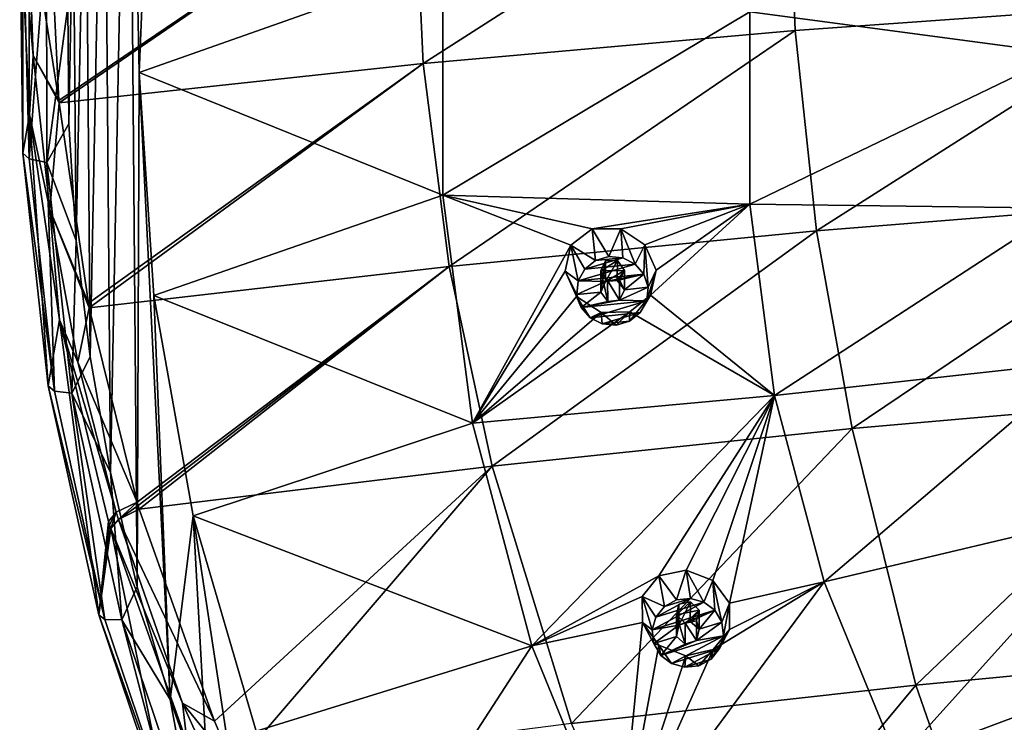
# Model space of a CAD drawing. Header units: millimetres. Extents: x -198 to 325, y 0 to 239.
# Tile 177 of 256: x -198 to -178, y 175 to 190. Entities that reach past the tile are written whole.
import ezdxf

# ---------------------------------------------------------------- set-up
doc = ezdxf.new("R2010")
doc.units = ezdxf.units.MM
doc.header["$LTSCALE"] = 65.185185
for name, color, linetype in [('2094', 7, 'CONTINUOUS'), ('2110', 7, 'CONTINUOUS'), ('2111', 7, 'CONTINUOUS'), ('2112', 7, 'CONTINUOUS'), ('2131', 7, 'CONTINUOUS'), ('2132', 7, 'CONTINUOUS'), ('2133', 7, 'CONTINUOUS'), ('2144', 7, 'CONTINUOUS'), ('2173', 7, 'CONTINUOUS'), ('2174', 7, 'CONTINUOUS'), ('2288', 7, 'CONTINUOUS'), ('2289', 7, 'CONTINUOUS'), ('2290', 7, 'CONTINUOUS'), ('2291', 7, 'CONTINUOUS'), ('2292', 7, 'CONTINUOUS'), ('2293', 7, 'CONTINUOUS'), ('2294', 7, 'CONTINUOUS'), ('2295', 7, 'CONTINUOUS'), ('2296', 7, 'CONTINUOUS'), ('2297', 7, 'CONTINUOUS')]:
    doc.layers.add(name, color=color, linetype=linetype)

msp = doc.modelspace()

# ---------------------------------------------------------------- linework, layer by layer
at = {"layer": '2094', "linetype": 'CONTINUOUS'}
for points in [[(-198.433, 186.862, 18.403), (-198.434, 191.766, 19.717), (-198.5, 192.008, 9.077), (-198.433, 186.862, 18.403)], [(-198.292, 187.671, 7.921), (-198.433, 186.862, 18.403), (-198.5, 192.008, 9.077), (-198.292, 187.671, 7.921)], [(-197.9, 181.984, 17.096), (-198.433, 186.862, 18.403), (-198.292, 187.671, 7.921), (-197.9, 181.984, 17.096)], [(-197.669, 183.372, 6.772), (-197.9, 181.984, 17.096), (-198.292, 187.671, 7.921), (-197.669, 183.372, 6.772)], [(-196.842, 177.187, 15.81), (-197.9, 181.984, 17.096), (-197.669, 183.372, 6.772), (-196.842, 177.187, 15.81)], [(-196.638, 179.148, 5.64), (-196.842, 177.187, 15.81), (-197.669, 183.372, 6.772), (-196.638, 179.148, 5.64)], [(-196.616, 179.074, 5.62), (-196.842, 177.187, 15.81), (-196.638, 179.148, 5.64), (-196.616, 179.074, 5.62)], [(-196.593, 179, 5.601), (-196.842, 177.187, 15.81), (-196.616, 179.074, 5.62), (-196.593, 179, 5.601)], [(-195.271, 172.523, 14.561), (-196.842, 177.187, 15.81), (-196.593, 179, 5.601), (-195.271, 172.523, 14.561)], [(-194.988, 174.503, 4.393), (-195.271, 172.523, 14.561), (-196.593, 179, 5.601), (-194.988, 174.503, 4.393)]]:
    msp.add_3dface(points, dxfattribs=at)
at = {"layer": '2110', "linetype": 'CONTINUOUS'}
for points in [[(-196.737, 197.261, 22.224), (-196.596, 180.169, 17.645), (-196.218, 199.659, 22.867), (-196.737, 197.261, 22.224)], [(-196.596, 180.169, 17.645), (-196.037, 177.775, 17.003), (-196.218, 199.659, 22.867), (-196.596, 180.169, 17.645)], [(-195.996, 188.555, 19.892), (-195.798, 193.235, 21.146), (-196.218, 199.659, 22.867), (-195.996, 188.555, 19.892)], [(-196.037, 177.775, 17.003), (-195.996, 188.555, 19.892), (-196.218, 199.659, 22.867), (-196.037, 177.775, 17.003)], [(-197.124, 194.83, 21.573), (-197.024, 182.594, 18.295), (-196.737, 197.261, 22.224), (-197.124, 194.83, 21.573)], [(-197.024, 182.594, 18.295), (-196.596, 180.169, 17.645), (-196.737, 197.261, 22.224), (-197.024, 182.594, 18.295)], [(-197.376, 192.387, 20.918), (-197.315, 185.029, 18.947), (-197.124, 194.83, 21.573), (-197.376, 192.387, 20.918)], [(-197.315, 185.029, 18.947), (-197.024, 182.594, 18.295), (-197.124, 194.83, 21.573), (-197.315, 185.029, 18.947)], [(-197.491, 189.938, 20.262), (-197.471, 187.479, 19.603), (-197.376, 192.387, 20.918), (-197.491, 189.938, 20.262)], [(-197.471, 187.479, 19.603), (-197.315, 185.029, 18.947), (-197.376, 192.387, 20.918), (-197.471, 187.479, 19.603)], [(-195.346, 175.416, 16.371), (-195.996, 188.555, 19.892), (-196.037, 177.775, 17.003), (-195.346, 175.416, 16.371)], [(-195.685, 183.883, 18.64), (-195.996, 188.555, 19.892), (-195.346, 175.416, 16.371), (-195.685, 183.883, 18.64)], [(-194.865, 179.265, 17.402), (-195.685, 183.883, 18.64), (-195.346, 175.416, 16.371), (-194.865, 179.265, 17.402)], [(-194.523, 173.088, 15.748), (-194.865, 179.265, 17.402), (-195.346, 175.416, 16.371), (-194.523, 173.088, 15.748)], [(-193.545, 174.753, 16.194), (-194.865, 179.265, 17.402), (-193.575, 170.811, 15.137), (-193.545, 174.753, 16.194)], [(-193.575, 170.811, 15.137), (-194.865, 179.265, 17.402), (-194.523, 173.088, 15.748), (-193.575, 170.811, 15.137)]]:
    msp.add_3dface(points, dxfattribs=at)
at = {"layer": '2111', "linetype": 'CONTINUOUS'}
for points in [[(-190.24, 193.009, 5.34), (-182.402, 193.639, 2.991), (-190.044, 188.738, 4.269), (-190.24, 193.009, 5.34)], [(-190.044, 188.738, 4.269), (-182.402, 193.639, 2.991), (-182.244, 189.432, 1.985), (-190.044, 188.738, 4.269)], [(-182.244, 189.432, 1.985), (-182.402, 193.639, 2.991), (-174.305, 189.997, 0.19), (-182.244, 189.432, 1.985)], [(-197.891, 192.246, 8.188), (-190.24, 193.009, 5.34), (-197.679, 187.965, 7.043), (-197.891, 192.246, 8.188)], [(-197.679, 187.965, 7.043), (-190.24, 193.009, 5.34), (-197.674, 187.917, 7.03), (-197.679, 187.965, 7.043)], [(-197.674, 187.917, 7.03), (-190.24, 193.009, 5.34), (-190.044, 188.738, 4.269), (-197.674, 187.917, 7.03)], [(-181.799, 185.237, 1.025), (-182.244, 189.432, 1.985), (-174.305, 189.997, 0.19), (-181.799, 185.237, 1.025)], [(-173.965, 185.863, -0.708), (-181.799, 185.237, 1.025), (-174.305, 189.997, 0.19), (-173.965, 185.863, -0.708)], [(-189.501, 184.489, 3.225), (-190.044, 188.738, 4.269), (-182.244, 189.432, 1.985), (-189.501, 184.489, 3.225)], [(-181.799, 185.237, 1.025), (-189.501, 184.489, 3.225), (-182.244, 189.432, 1.985), (-181.799, 185.237, 1.025)], [(-197.674, 187.917, 7.03), (-190.044, 188.738, 4.269), (-197.061, 183.722, 5.908), (-197.674, 187.917, 7.03)], [(-190.044, 188.738, 4.269), (-197.041, 183.62, 5.881), (-197.061, 183.722, 5.908), (-190.044, 188.738, 4.269)], [(-189.501, 184.489, 3.225), (-197.041, 183.62, 5.881), (-190.044, 188.738, 4.269), (-189.501, 184.489, 3.225)], [(-173.965, 185.863, -0.708), (-181.051, 181.094, 0.115), (-181.799, 185.237, 1.025), (-173.965, 185.863, -0.708)], [(-173.385, 181.764, -1.537), (-181.051, 181.094, 0.115), (-173.965, 185.863, -0.708), (-173.385, 181.764, -1.537)], [(-181.799, 185.237, 1.025), (-188.599, 180.307, 2.214), (-189.501, 184.489, 3.225), (-181.799, 185.237, 1.025)], [(-181.051, 181.094, 0.115), (-188.599, 180.307, 2.214), (-181.799, 185.237, 1.025), (-181.051, 181.094, 0.115)], [(-189.501, 184.489, 3.225), (-196.041, 179.552, 4.791), (-197.041, 183.62, 5.881), (-189.501, 184.489, 3.225)], [(-196.019, 179.479, 4.771), (-196.041, 179.552, 4.791), (-189.501, 184.489, 3.225), (-196.019, 179.479, 4.771)], [(-195.997, 179.406, 4.752), (-196.019, 179.479, 4.771), (-189.501, 184.489, 3.225), (-195.997, 179.406, 4.752)], [(-188.599, 180.307, 2.214), (-195.997, 179.406, 4.752), (-189.501, 184.489, 3.225), (-188.599, 180.307, 2.214)]]:
    msp.add_3dface(points, dxfattribs=at)
at = {"layer": '2112', "linetype": 'CONTINUOUS'}
for points in [[(-181.051, 181.094, 0.115), (-173.385, 181.764, -1.537), (-179.719, 175.714, -1.008), (-181.051, 181.094, 0.115)], [(-179.719, 175.714, -1.008), (-173.385, 181.764, -1.537), (-172.392, 176.411, -2.546), (-179.719, 175.714, -1.008)], [(-188.599, 180.307, 2.214), (-181.051, 181.094, 0.115), (-186.932, 174.911, 0.944), (-188.599, 180.307, 2.214)], [(-186.932, 174.911, 0.944), (-181.051, 181.094, 0.115), (-179.719, 175.714, -1.008), (-186.932, 174.911, 0.944)], [(-195.997, 179.406, 4.752), (-188.599, 180.307, 2.214), (-194.415, 174.965, 3.561), (-195.997, 179.406, 4.752)], [(-194.415, 174.965, 3.561), (-188.599, 180.307, 2.214), (-194.002, 174.002, 3.302), (-194.415, 174.965, 3.561)], [(-194.002, 174.002, 3.302), (-188.599, 180.307, 2.214), (-186.932, 174.911, 0.944), (-194.002, 174.002, 3.302)], [(-179.719, 175.714, -1.008), (-172.392, 176.411, -2.546), (-177.908, 170.511, -2.082), (-179.719, 175.714, -1.008)], [(-177.908, 170.511, -2.082), (-172.392, 176.411, -2.546), (-171.025, 171.188, -3.509), (-177.908, 170.511, -2.082)], [(-186.932, 174.911, 0.944), (-179.719, 175.714, -1.008), (-184.685, 169.736, -0.269), (-186.932, 174.911, 0.944)], [(-184.685, 169.736, -0.269), (-179.719, 175.714, -1.008), (-177.908, 170.511, -2.082), (-184.685, 169.736, -0.269)]]:
    msp.add_3dface(points, dxfattribs=at)
at = {"layer": '2131', "linetype": 'CONTINUOUS'}
for points in [[(-198.5, 192.008, 9.077), (-198.337, 192.15, 8.549), (-198.217, 188.907, 7.68), (-198.5, 192.008, 9.077)], [(-197.891, 192.246, 8.188), (-197.679, 187.965, 7.043), (-198.337, 192.15, 8.549), (-197.891, 192.246, 8.188)], [(-198.337, 192.15, 8.549), (-197.679, 187.965, 7.043), (-198.217, 188.907, 7.68), (-198.337, 192.15, 8.549)], [(-198.292, 187.671, 7.921), (-198.5, 192.008, 9.077), (-198.217, 188.907, 7.68), (-198.292, 187.671, 7.921)], [(-197.866, 185.681, 6.815), (-198.292, 187.671, 7.921), (-198.217, 188.907, 7.68), (-197.866, 185.681, 6.815)], [(-197.679, 187.965, 7.043), (-197.674, 187.917, 7.03), (-198.217, 188.907, 7.68), (-197.679, 187.965, 7.043)], [(-197.674, 187.917, 7.03), (-197.866, 185.681, 6.815), (-198.217, 188.907, 7.68), (-197.674, 187.917, 7.03)], [(-197.674, 187.917, 7.03), (-197.061, 183.722, 5.908), (-197.866, 185.681, 6.815), (-197.674, 187.917, 7.03)], [(-197.669, 183.372, 6.772), (-198.292, 187.671, 7.921), (-197.866, 185.681, 6.815), (-197.669, 183.372, 6.772)], [(-197.061, 183.722, 5.908), (-197.041, 183.62, 5.881), (-197.866, 185.681, 6.815), (-197.061, 183.722, 5.908)], [(-197.041, 183.62, 5.881), (-197.284, 182.486, 5.958), (-197.866, 185.681, 6.815), (-197.041, 183.62, 5.881)], [(-197.284, 182.486, 5.958), (-197.669, 183.372, 6.772), (-197.866, 185.681, 6.815), (-197.284, 182.486, 5.958)], [(-197.041, 183.62, 5.881), (-196.041, 179.552, 4.791), (-197.284, 182.486, 5.958), (-197.041, 183.62, 5.881)], [(-196.638, 179.148, 5.64), (-197.669, 183.372, 6.772), (-196.475, 179.337, 5.114), (-196.638, 179.148, 5.64)], [(-196.475, 179.337, 5.114), (-197.669, 183.372, 6.772), (-197.284, 182.486, 5.958), (-196.475, 179.337, 5.114)], [(-196.041, 179.552, 4.791), (-196.475, 179.337, 5.114), (-197.284, 182.486, 5.958), (-196.041, 179.552, 4.791)]]:
    msp.add_3dface(points, dxfattribs=at)
at = {"layer": '2132', "linetype": 'CONTINUOUS'}
for points in [[(-196.475, 179.337, 5.114), (-196.041, 179.552, 4.791), (-196.431, 179.19, 5.075), (-196.475, 179.337, 5.114)], [(-196.041, 179.552, 4.791), (-196.019, 179.479, 4.771), (-196.431, 179.19, 5.075), (-196.041, 179.552, 4.791)], [(-196.019, 179.479, 4.771), (-195.997, 179.406, 4.752), (-196.431, 179.19, 5.075), (-196.019, 179.479, 4.771)], [(-196.616, 179.074, 5.62), (-196.638, 179.148, 5.64), (-196.475, 179.337, 5.114), (-196.616, 179.074, 5.62)], [(-196.593, 179, 5.601), (-196.616, 179.074, 5.62), (-196.475, 179.337, 5.114), (-196.593, 179, 5.601)], [(-196.593, 179, 5.601), (-196.475, 179.337, 5.114), (-196.431, 179.19, 5.075), (-196.593, 179, 5.601)]]:
    msp.add_3dface(points, dxfattribs=at)
at = {"layer": '2133', "linetype": 'CONTINUOUS'}
for points in [[(-195.997, 179.406, 4.752), (-194.415, 174.965, 3.561), (-196.431, 179.19, 5.075), (-195.997, 179.406, 4.752)], [(-196.593, 179, 5.601), (-196.431, 179.19, 5.075), (-195.089, 175.337, 4.043), (-196.593, 179, 5.601)], [(-196.431, 179.19, 5.075), (-194.415, 174.965, 3.561), (-195.089, 175.337, 4.043), (-196.431, 179.19, 5.075)], [(-194.988, 174.503, 4.393), (-196.593, 179, 5.601), (-195.089, 175.337, 4.043), (-194.988, 174.503, 4.393)], [(-194.415, 174.965, 3.561), (-194.002, 174.002, 3.302), (-195.089, 175.337, 4.043), (-194.415, 174.965, 3.561)], [(-194.002, 174.002, 3.302), (-193.408, 171.611, 3.045), (-195.089, 175.337, 4.043), (-194.002, 174.002, 3.302)], [(-193.408, 171.611, 3.045), (-194.988, 174.503, 4.393), (-195.089, 175.337, 4.043), (-193.408, 171.611, 3.045)]]:
    msp.add_3dface(points, dxfattribs=at)
at = {"layer": '2144', "linetype": 'CONTINUOUS'}
for points in [[(-198.434, 191.766, 19.717), (-198.433, 186.862, 18.403), (-198.299, 186.74, 18.887), (-198.434, 191.766, 19.717)], [(-198.434, 191.766, 19.717), (-198.299, 186.74, 18.887), (-198.301, 191.631, 20.198), (-198.434, 191.766, 19.717)], [(-198.299, 186.74, 18.887), (-197.935, 191.518, 20.547), (-198.301, 191.631, 20.198), (-198.299, 186.74, 18.887)], [(-197.933, 186.663, 19.246), (-197.935, 191.518, 20.547), (-198.299, 186.74, 18.887), (-197.933, 186.663, 19.246)], [(-197.933, 186.663, 19.246), (-197.491, 189.938, 20.262), (-197.935, 191.518, 20.547), (-197.933, 186.663, 19.246)], [(-197.471, 187.479, 19.603), (-197.491, 189.938, 20.262), (-197.933, 186.663, 19.246), (-197.471, 187.479, 19.603)], [(-197.315, 185.029, 18.947), (-197.471, 187.479, 19.603), (-197.933, 186.663, 19.246), (-197.315, 185.029, 18.947)], [(-198.433, 186.862, 18.403), (-197.9, 181.984, 17.096), (-197.768, 181.876, 17.584), (-198.433, 186.862, 18.403)], [(-198.433, 186.862, 18.403), (-197.768, 181.876, 17.584), (-198.299, 186.74, 18.887), (-198.433, 186.862, 18.403)], [(-197.768, 181.876, 17.584), (-197.933, 186.663, 19.246), (-198.299, 186.74, 18.887), (-197.768, 181.876, 17.584)], [(-197.406, 181.836, 17.953), (-197.315, 185.029, 18.947), (-197.933, 186.663, 19.246), (-197.406, 181.836, 17.953)], [(-197.406, 181.836, 17.953), (-197.933, 186.663, 19.246), (-197.768, 181.876, 17.584), (-197.406, 181.836, 17.953)], [(-197.024, 182.594, 18.295), (-197.315, 185.029, 18.947), (-197.406, 181.836, 17.953), (-197.024, 182.594, 18.295)], [(-196.596, 180.169, 17.645), (-197.024, 182.594, 18.295), (-197.406, 181.836, 17.953), (-196.596, 180.169, 17.645)], [(-197.9, 181.984, 17.096), (-196.842, 177.187, 15.81), (-196.713, 177.092, 16.302), (-197.9, 181.984, 17.096)], [(-197.9, 181.984, 17.096), (-196.713, 177.092, 16.302), (-197.768, 181.876, 17.584), (-197.9, 181.984, 17.096)], [(-196.713, 177.092, 16.302), (-197.406, 181.836, 17.953), (-197.768, 181.876, 17.584), (-196.713, 177.092, 16.302)], [(-196.359, 177.088, 16.681), (-196.596, 180.169, 17.645), (-197.406, 181.836, 17.953), (-196.359, 177.088, 16.681)], [(-196.359, 177.088, 16.681), (-197.406, 181.836, 17.953), (-196.713, 177.092, 16.302), (-196.359, 177.088, 16.681)], [(-196.037, 177.775, 17.003), (-196.596, 180.169, 17.645), (-196.359, 177.088, 16.681), (-196.037, 177.775, 17.003)], [(-195.346, 175.416, 16.371), (-196.037, 177.775, 17.003), (-196.359, 177.088, 16.681), (-195.346, 175.416, 16.371)], [(-196.842, 177.187, 15.81), (-195.271, 172.523, 14.561), (-195.146, 172.44, 15.056), (-196.842, 177.187, 15.81)], [(-196.842, 177.187, 15.81), (-195.146, 172.44, 15.056), (-196.713, 177.092, 16.302), (-196.842, 177.187, 15.81)], [(-195.146, 172.44, 15.056), (-196.359, 177.088, 16.681), (-196.713, 177.092, 16.302), (-195.146, 172.44, 15.056)], [(-194.804, 172.472, 15.444), (-195.346, 175.416, 16.371), (-196.359, 177.088, 16.681), (-194.804, 172.472, 15.444)], [(-194.804, 172.472, 15.444), (-196.359, 177.088, 16.681), (-195.146, 172.44, 15.056), (-194.804, 172.472, 15.444)], [(-194.523, 173.088, 15.748), (-195.346, 175.416, 16.371), (-194.804, 172.472, 15.444), (-194.523, 173.088, 15.748)]]:
    msp.add_3dface(points, dxfattribs=at)
at = {"layer": '2173', "color": 7, "linetype": 'CONTINUOUS', "true_color": 0xe0e6ed}
for points in [[(-195.798, 193.235, 21.146), (-195.996, 188.555, 19.892), (-189.632, 190.798, 23.225), (-195.798, 193.235, 21.146)], [(-176.638, 188.948, 26.972), (-176.218, 192.16, 27.833), (-183.198, 189.825, 25.294), (-176.638, 188.948, 26.972)], [(-195.996, 188.555, 19.892), (-189.632, 185.981, 21.935), (-189.632, 190.798, 23.225), (-195.996, 188.555, 19.892)], [(-189.632, 190.798, 23.225), (-189.632, 185.981, 21.935), (-183.198, 189.825, 25.294), (-189.632, 190.798, 23.225)], [(-183.198, 189.825, 25.294), (-189.632, 185.981, 21.935), (-183.198, 185.79, 24.212), (-183.198, 189.825, 25.294)], [(-176.638, 188.948, 26.972), (-183.198, 189.825, 25.294), (-183.198, 185.79, 24.212), (-176.638, 188.948, 26.972)], [(-176.638, 185.71, 26.104), (-176.638, 188.948, 26.972), (-183.198, 185.79, 24.212), (-176.638, 185.71, 26.104)], [(-195.996, 188.555, 19.892), (-195.685, 183.883, 18.64), (-189.632, 185.981, 21.935), (-195.996, 188.555, 19.892)], [(-195.685, 183.883, 18.64), (-189.007, 181.202, 20.654), (-189.632, 185.981, 21.935), (-195.685, 183.883, 18.64)], [(-186.947, 184.933, 22.654), (-186.502, 185.276, 22.92), (-189.632, 185.981, 21.935), (-186.947, 184.933, 22.654)], [(-189.632, 185.981, 21.935), (-186.502, 185.276, 22.92), (-183.198, 185.79, 24.212), (-189.632, 185.981, 21.935)], [(-189.007, 181.202, 20.654), (-186.947, 184.933, 22.654), (-189.632, 185.981, 21.935), (-189.007, 181.202, 20.654)], [(-186.502, 185.276, 22.92), (-185.898, 185.276, 23.139), (-183.198, 185.79, 24.212), (-186.502, 185.276, 22.92)], [(-185.898, 185.276, 23.139), (-185.393, 184.941, 23.217), (-183.198, 185.79, 24.212), (-185.898, 185.276, 23.139)], [(-185.393, 184.941, 23.217), (-185.162, 184.414, 23.138), (-183.198, 185.79, 24.212), (-185.393, 184.941, 23.217)], [(-185.162, 184.414, 23.138), (-185.277, 183.884, 22.934), (-183.198, 185.79, 24.212), (-185.162, 184.414, 23.138)], [(-183.198, 185.79, 24.212), (-185.277, 183.884, 22.934), (-182.675, 181.787, 23.14), (-183.198, 185.79, 24.212)], [(-176.638, 185.71, 26.104), (-183.198, 185.79, 24.212), (-182.675, 181.787, 23.14), (-176.638, 185.71, 26.104)], [(-176.218, 182.498, 25.244), (-176.638, 185.71, 26.104), (-182.675, 181.787, 23.14), (-176.218, 182.498, 25.244)], [(-187.068, 184.393, 22.444), (-186.947, 184.933, 22.654), (-189.007, 181.202, 20.654), (-187.068, 184.393, 22.444)], [(-186.829, 183.856, 22.366), (-187.068, 184.393, 22.444), (-189.007, 181.202, 20.654), (-186.829, 183.856, 22.366)], [(-195.685, 183.883, 18.64), (-194.865, 179.265, 17.402), (-189.007, 181.202, 20.654), (-195.685, 183.883, 18.64)], [(-186.309, 183.524, 22.451), (-186.829, 183.856, 22.366), (-189.007, 181.202, 20.654), (-186.309, 183.524, 22.451)], [(-185.277, 183.884, 22.934), (-185.708, 183.538, 22.673), (-182.675, 181.787, 23.14), (-185.277, 183.884, 22.934)], [(-185.708, 183.538, 22.673), (-186.309, 183.524, 22.451), (-189.007, 181.202, 20.654), (-185.708, 183.538, 22.673)], [(-185.708, 183.538, 22.673), (-189.007, 181.202, 20.654), (-182.675, 181.787, 23.14), (-185.708, 183.538, 22.673)], [(-176.218, 182.498, 25.244), (-182.675, 181.787, 23.14), (-181.636, 177.879, 22.093), (-176.218, 182.498, 25.244)], [(-175.385, 179.362, 24.403), (-176.218, 182.498, 25.244), (-181.636, 177.879, 22.093), (-175.385, 179.362, 24.403)], [(-189.007, 181.202, 20.654), (-187.767, 176.537, 19.404), (-182.675, 181.787, 23.14), (-189.007, 181.202, 20.654)], [(-187.767, 176.537, 19.404), (-185.102, 178.004, 20.969), (-182.675, 181.787, 23.14), (-187.767, 176.537, 19.404)], [(-185.102, 178.004, 20.969), (-184.528, 178.128, 21.22), (-182.675, 181.787, 23.14), (-185.102, 178.004, 20.969)], [(-184.528, 178.128, 21.22), (-183.97, 177.907, 21.33), (-182.675, 181.787, 23.14), (-184.528, 178.128, 21.22)], [(-183.97, 177.907, 21.33), (-183.625, 177.431, 21.267), (-182.675, 181.787, 23.14), (-183.97, 177.907, 21.33)], [(-182.675, 181.787, 23.14), (-183.625, 177.431, 21.267), (-181.636, 177.879, 22.093), (-182.675, 181.787, 23.14)], [(-194.865, 179.265, 17.402), (-187.767, 176.537, 19.404), (-189.007, 181.202, 20.654), (-194.865, 179.265, 17.402)], [(-175.385, 179.362, 24.403), (-181.636, 177.879, 22.093), (-180.098, 174.127, 21.087), (-175.385, 179.362, 24.403)], [(-174.151, 176.352, 23.597), (-175.385, 179.362, 24.403), (-180.098, 174.127, 21.087), (-174.151, 176.352, 23.597)], [(-194.865, 179.265, 17.402), (-193.545, 174.753, 16.194), (-187.767, 176.537, 19.404), (-194.865, 179.265, 17.402)], [(-185.451, 177.576, 20.682), (-185.102, 178.004, 20.969), (-187.767, 176.537, 19.404), (-185.451, 177.576, 20.682)], [(-183.965, 176.461, 20.774), (-185.931, 172.058, 18.204), (-181.636, 177.879, 22.093), (-183.965, 176.461, 20.774)], [(-181.636, 177.879, 22.093), (-185.931, 172.058, 18.204), (-180.098, 174.127, 21.087), (-181.636, 177.879, 22.093)], [(-183.622, 176.884, 21.057), (-183.965, 176.461, 20.774), (-181.636, 177.879, 22.093), (-183.622, 176.884, 21.057)], [(-183.625, 177.431, 21.267), (-183.622, 176.884, 21.057), (-181.636, 177.879, 22.093), (-183.625, 177.431, 21.267)], [(-185.448, 177.031, 20.472), (-185.451, 177.576, 20.682), (-187.767, 176.537, 19.404), (-185.448, 177.031, 20.472)], [(-185.931, 172.058, 18.204), (-185.448, 177.031, 20.472), (-187.767, 176.537, 19.404), (-185.931, 172.058, 18.204)], [(-185.105, 176.556, 20.409), (-185.448, 177.031, 20.472), (-185.931, 172.058, 18.204), (-185.105, 176.556, 20.409)], [(-193.545, 174.753, 16.194), (-191.743, 170.407, 15.029), (-187.767, 176.537, 19.404), (-193.545, 174.753, 16.194)], [(-191.743, 170.407, 15.029), (-185.931, 172.058, 18.204), (-187.767, 176.537, 19.404), (-191.743, 170.407, 15.029)], [(-184.537, 176.332, 20.522), (-185.105, 176.556, 20.409), (-185.931, 172.058, 18.204), (-184.537, 176.332, 20.522)], [(-183.965, 176.461, 20.774), (-184.537, 176.332, 20.522), (-185.931, 172.058, 18.204), (-183.965, 176.461, 20.774)], [(-174.151, 176.352, 23.597), (-180.098, 174.127, 21.087), (-178.086, 170.591, 20.14), (-174.151, 176.352, 23.597)], [(-172.536, 173.515, 22.837), (-174.151, 176.352, 23.597), (-178.086, 170.591, 20.14), (-172.536, 173.515, 22.837)]]:
    msp.add_3dface(points, dxfattribs=at)
at = {"layer": '2174', "color": 7, "linetype": 'CONTINUOUS', "true_color": 0xe0e6ed}
for points in [[(-186.222, 184.608, 22.82), (-186.322, 184.4, 22.72), (-185.969, 184.611, 22.912), (-186.222, 184.608, 22.82)], [(-185.969, 184.611, 22.912), (-186.322, 184.4, 22.72), (-185.825, 184.406, 22.901), (-185.969, 184.611, 22.912)], [(-185.825, 184.406, 22.901), (-186.322, 184.4, 22.72), (-186.177, 184.194, 22.71), (-185.825, 184.406, 22.901)], [(-185.924, 184.198, 22.802), (-185.825, 184.406, 22.901), (-186.177, 184.194, 22.71), (-185.924, 184.198, 22.802)], [(-184.684, 177.41, 20.892), (-184.735, 177.186, 20.787), (-184.441, 177.462, 20.997), (-184.684, 177.41, 20.892)], [(-184.441, 177.462, 20.997), (-184.735, 177.186, 20.787), (-184.259, 177.29, 20.995), (-184.441, 177.462, 20.997)], [(-184.259, 177.29, 20.995), (-184.735, 177.186, 20.787), (-184.553, 177.015, 20.785), (-184.259, 177.29, 20.995)], [(-184.31, 177.067, 20.891), (-184.259, 177.29, 20.995), (-184.553, 177.015, 20.785), (-184.31, 177.067, 20.891)]]:
    msp.add_3dface(points, dxfattribs=at)
at = {"layer": '2288', "linetype": 'CONTINUOUS'}
for points in [[(-184.528, 178.128, 21.22), (-185.102, 178.004, 20.969), (-184.729, 177.501, 22.668), (-184.528, 178.128, 21.22)], [(-184.437, 177.533, 22.677), (-184.528, 178.128, 21.22), (-184.729, 177.501, 22.668), (-184.437, 177.533, 22.677)], [(-183.97, 177.907, 21.33), (-184.528, 178.128, 21.22), (-184.157, 177.456, 22.656), (-183.97, 177.907, 21.33)], [(-184.157, 177.456, 22.656), (-184.528, 178.128, 21.22), (-184.437, 177.533, 22.677), (-184.157, 177.456, 22.656)], [(-185.102, 178.004, 20.969), (-185.451, 177.576, 20.682), (-184.985, 177.361, 22.631), (-185.102, 178.004, 20.969)], [(-184.729, 177.501, 22.668), (-185.102, 178.004, 20.969), (-184.985, 177.361, 22.631), (-184.729, 177.501, 22.668)], [(-183.93, 177.285, 22.61), (-183.97, 177.907, 21.33), (-184.157, 177.456, 22.656), (-183.93, 177.285, 22.61)], [(-183.625, 177.431, 21.267), (-183.97, 177.907, 21.33), (-183.784, 177.035, 22.543), (-183.625, 177.431, 21.267)], [(-183.784, 177.035, 22.543), (-183.97, 177.907, 21.33), (-183.93, 177.285, 22.61), (-183.784, 177.035, 22.543)], [(-185.451, 177.576, 20.682), (-185.448, 177.031, 20.472), (-185.244, 176.872, 22.5), (-185.451, 177.576, 20.682)], [(-184.985, 177.361, 22.631), (-185.451, 177.576, 20.682), (-185.164, 177.14, 22.571), (-184.985, 177.361, 22.631)], [(-185.164, 177.14, 22.571), (-185.451, 177.576, 20.682), (-185.244, 176.872, 22.5), (-185.164, 177.14, 22.571)], [(-185.244, 176.872, 22.5), (-185.448, 177.031, 20.472), (-185.21, 176.588, 22.423), (-185.244, 176.872, 22.5)]]:
    msp.add_3dface(points, dxfattribs=at)
at = {"layer": '2289', "linetype": 'CONTINUOUS'}
for points in [[(-184.157, 177.456, 22.656), (-184.437, 177.533, 22.677), (-185.164, 177.14, 22.571), (-184.157, 177.456, 22.656)], [(-184.437, 177.533, 22.677), (-184.985, 177.361, 22.631), (-185.164, 177.14, 22.571), (-184.437, 177.533, 22.677)], [(-184.437, 177.533, 22.677), (-184.729, 177.501, 22.668), (-184.985, 177.361, 22.631), (-184.437, 177.533, 22.677)], [(-183.93, 177.285, 22.61), (-184.157, 177.456, 22.656), (-185.244, 176.872, 22.5), (-183.93, 177.285, 22.61)], [(-184.157, 177.456, 22.656), (-185.164, 177.14, 22.571), (-185.244, 176.872, 22.5), (-184.157, 177.456, 22.656)], [(-183.93, 177.285, 22.61), (-185.244, 176.872, 22.5), (-184.682, 176.973, 22.527), (-183.93, 177.285, 22.61)], [(-184.446, 177.047, 22.547), (-183.93, 177.285, 22.61), (-184.682, 176.973, 22.527), (-184.446, 177.047, 22.547)], [(-184.259, 176.886, 22.503), (-183.93, 177.285, 22.61), (-184.446, 177.047, 22.547), (-184.259, 176.886, 22.503)], [(-183.784, 177.035, 22.543), (-183.93, 177.285, 22.61), (-184.259, 176.886, 22.503), (-183.784, 177.035, 22.543)], [(-185.244, 176.872, 22.5), (-185.21, 176.588, 22.423), (-184.682, 176.973, 22.527), (-185.244, 176.872, 22.5)], [(-185.21, 176.588, 22.423), (-184.735, 176.737, 22.463), (-184.682, 176.973, 22.527), (-185.21, 176.588, 22.423)], [(-184.312, 176.65, 22.44), (-183.784, 177.035, 22.543), (-184.259, 176.886, 22.503), (-184.312, 176.65, 22.44)], [(-183.784, 177.035, 22.543), (-184.312, 176.65, 22.44), (-183.75, 176.751, 22.467), (-183.784, 177.035, 22.543)], [(-184.735, 176.737, 22.463), (-185.21, 176.588, 22.423), (-185.064, 176.338, 22.357), (-184.735, 176.737, 22.463)], [(-183.75, 176.751, 22.467), (-184.312, 176.65, 22.44), (-185.064, 176.338, 22.357), (-183.75, 176.751, 22.467)], [(-184.837, 176.167, 22.311), (-183.75, 176.751, 22.467), (-185.064, 176.338, 22.357), (-184.837, 176.167, 22.311)], [(-184.548, 176.576, 22.42), (-184.735, 176.737, 22.463), (-185.064, 176.338, 22.357), (-184.548, 176.576, 22.42)], [(-183.83, 176.483, 22.395), (-183.75, 176.751, 22.467), (-184.837, 176.167, 22.311), (-183.83, 176.483, 22.395)], [(-184.312, 176.65, 22.44), (-184.548, 176.576, 22.42), (-185.064, 176.338, 22.357), (-184.312, 176.65, 22.44)], [(-184.558, 176.09, 22.29), (-183.83, 176.483, 22.395), (-184.837, 176.167, 22.311), (-184.558, 176.09, 22.29)], [(-184.009, 176.262, 22.336), (-183.83, 176.483, 22.395), (-184.558, 176.09, 22.29), (-184.009, 176.262, 22.336)], [(-184.265, 176.123, 22.299), (-184.009, 176.262, 22.336), (-184.558, 176.09, 22.29), (-184.265, 176.123, 22.299)]]:
    msp.add_3dface(points, dxfattribs=at)
at = {"layer": '2290', "linetype": 'CONTINUOUS'}
for points in [[(-184.735, 177.186, 20.787), (-184.684, 177.41, 20.892), (-184.735, 176.737, 22.463), (-184.735, 177.186, 20.787)], [(-184.735, 176.737, 22.463), (-184.684, 177.41, 20.892), (-184.682, 176.973, 22.527), (-184.735, 176.737, 22.463)], [(-184.684, 177.41, 20.892), (-184.441, 177.462, 20.997), (-184.682, 176.973, 22.527), (-184.684, 177.41, 20.892)], [(-184.441, 177.462, 20.997), (-184.446, 177.047, 22.547), (-184.682, 176.973, 22.527), (-184.441, 177.462, 20.997)], [(-184.441, 177.462, 20.997), (-184.259, 177.29, 20.995), (-184.446, 177.047, 22.547), (-184.441, 177.462, 20.997)], [(-184.259, 177.29, 20.995), (-184.259, 176.886, 22.503), (-184.446, 177.047, 22.547), (-184.259, 177.29, 20.995)]]:
    msp.add_3dface(points, dxfattribs=at)
at = {"layer": '2291', "linetype": 'CONTINUOUS'}
for points in [[(-183.625, 177.431, 21.267), (-183.784, 177.035, 22.543), (-183.75, 176.751, 22.467), (-183.625, 177.431, 21.267)], [(-183.622, 176.884, 21.057), (-183.625, 177.431, 21.267), (-183.75, 176.751, 22.467), (-183.622, 176.884, 21.057)], [(-185.448, 177.031, 20.472), (-185.105, 176.556, 20.409), (-185.21, 176.588, 22.423), (-185.448, 177.031, 20.472)], [(-183.965, 176.461, 20.774), (-183.622, 176.884, 21.057), (-184.009, 176.262, 22.336), (-183.965, 176.461, 20.774)], [(-183.622, 176.884, 21.057), (-183.83, 176.483, 22.395), (-184.009, 176.262, 22.336), (-183.622, 176.884, 21.057)], [(-183.622, 176.884, 21.057), (-183.75, 176.751, 22.467), (-183.83, 176.483, 22.395), (-183.622, 176.884, 21.057)], [(-185.21, 176.588, 22.423), (-185.105, 176.556, 20.409), (-185.064, 176.338, 22.357), (-185.21, 176.588, 22.423)], [(-185.105, 176.556, 20.409), (-184.537, 176.332, 20.522), (-184.837, 176.167, 22.311), (-185.105, 176.556, 20.409)], [(-185.105, 176.556, 20.409), (-184.837, 176.167, 22.311), (-185.064, 176.338, 22.357), (-185.105, 176.556, 20.409)], [(-184.537, 176.332, 20.522), (-184.558, 176.09, 22.29), (-184.837, 176.167, 22.311), (-184.537, 176.332, 20.522)], [(-184.537, 176.332, 20.522), (-184.265, 176.123, 22.299), (-184.558, 176.09, 22.29), (-184.537, 176.332, 20.522)], [(-184.537, 176.332, 20.522), (-183.965, 176.461, 20.774), (-184.265, 176.123, 22.299), (-184.537, 176.332, 20.522)], [(-183.965, 176.461, 20.774), (-184.009, 176.262, 22.336), (-184.265, 176.123, 22.299), (-183.965, 176.461, 20.774)]]:
    msp.add_3dface(points, dxfattribs=at)
at = {"layer": '2292', "linetype": 'CONTINUOUS'}
for points in [[(-184.259, 177.29, 20.995), (-184.31, 177.067, 20.891), (-184.259, 176.886, 22.503), (-184.259, 177.29, 20.995)], [(-184.553, 177.015, 20.785), (-184.735, 177.186, 20.787), (-184.548, 176.576, 22.42), (-184.553, 177.015, 20.785)], [(-184.735, 177.186, 20.787), (-184.735, 176.737, 22.463), (-184.548, 176.576, 22.42), (-184.735, 177.186, 20.787)], [(-184.31, 177.067, 20.891), (-184.553, 177.015, 20.785), (-184.312, 176.65, 22.44), (-184.31, 177.067, 20.891)], [(-184.553, 177.015, 20.785), (-184.548, 176.576, 22.42), (-184.312, 176.65, 22.44), (-184.553, 177.015, 20.785)], [(-184.31, 177.067, 20.891), (-184.312, 176.65, 22.44), (-184.259, 176.886, 22.503), (-184.31, 177.067, 20.891)]]:
    msp.add_3dface(points, dxfattribs=at)
at = {"layer": '2293', "linetype": 'CONTINUOUS'}
for points in [[(-186.502, 185.276, 22.92), (-186.947, 184.933, 22.654), (-186.433, 184.611, 24.573), (-186.502, 185.276, 22.92)], [(-185.898, 185.276, 23.139), (-186.502, 185.276, 22.92), (-186.152, 184.697, 24.596), (-185.898, 185.276, 23.139)], [(-186.152, 184.697, 24.596), (-186.502, 185.276, 22.92), (-186.433, 184.611, 24.573), (-186.152, 184.697, 24.596)], [(-185.859, 184.67, 24.589), (-185.898, 185.276, 23.139), (-186.152, 184.697, 24.596), (-185.859, 184.67, 24.589)], [(-185.393, 184.941, 23.217), (-185.898, 185.276, 23.139), (-185.602, 184.538, 24.554), (-185.393, 184.941, 23.217)], [(-185.602, 184.538, 24.554), (-185.898, 185.276, 23.139), (-185.859, 184.67, 24.589), (-185.602, 184.538, 24.554)], [(-186.947, 184.933, 22.654), (-187.068, 184.393, 22.444), (-186.791, 184.186, 24.459), (-186.947, 184.933, 22.654)], [(-186.433, 184.611, 24.573), (-186.947, 184.933, 22.654), (-186.655, 184.431, 24.525), (-186.433, 184.611, 24.573)], [(-186.655, 184.431, 24.525), (-186.947, 184.933, 22.654), (-186.791, 184.186, 24.459), (-186.655, 184.431, 24.525)], [(-185.417, 184.325, 24.497), (-185.393, 184.941, 23.217), (-185.602, 184.538, 24.554), (-185.417, 184.325, 24.497)], [(-185.328, 184.052, 24.423), (-185.393, 184.941, 23.217), (-185.417, 184.325, 24.497), (-185.328, 184.052, 24.423)], [(-185.162, 184.414, 23.138), (-185.393, 184.941, 23.217), (-185.328, 184.052, 24.423), (-185.162, 184.414, 23.138)], [(-186.791, 184.186, 24.459), (-187.068, 184.393, 22.444), (-186.82, 183.9, 24.383), (-186.791, 184.186, 24.459)]]:
    msp.add_3dface(points, dxfattribs=at)
at = {"layer": '2294', "linetype": 'CONTINUOUS'}
for points in [[(-185.417, 184.325, 24.497), (-185.602, 184.538, 24.554), (-186.791, 184.186, 24.459), (-185.417, 184.325, 24.497)], [(-185.602, 184.538, 24.554), (-186.655, 184.431, 24.525), (-186.791, 184.186, 24.459), (-185.602, 184.538, 24.554)], [(-185.602, 184.538, 24.554), (-185.859, 184.67, 24.589), (-186.655, 184.431, 24.525), (-185.602, 184.538, 24.554)], [(-185.859, 184.67, 24.589), (-186.433, 184.611, 24.573), (-186.655, 184.431, 24.525), (-185.859, 184.67, 24.589)], [(-185.859, 184.67, 24.589), (-186.152, 184.697, 24.596), (-186.433, 184.611, 24.573), (-185.859, 184.67, 24.589)], [(-185.417, 184.325, 24.497), (-186.791, 184.186, 24.459), (-186.22, 184.171, 24.456), (-185.417, 184.325, 24.497)], [(-185.973, 184.196, 24.462), (-185.417, 184.325, 24.497), (-186.22, 184.171, 24.456), (-185.973, 184.196, 24.462)], [(-185.825, 184.001, 24.41), (-185.417, 184.325, 24.497), (-185.973, 184.196, 24.462), (-185.825, 184.001, 24.41)], [(-185.328, 184.052, 24.423), (-185.417, 184.325, 24.497), (-185.825, 184.001, 24.41), (-185.328, 184.052, 24.423)], [(-186.791, 184.186, 24.459), (-186.82, 183.9, 24.383), (-186.22, 184.171, 24.456), (-186.791, 184.186, 24.459)], [(-186.82, 183.9, 24.383), (-186.322, 183.951, 24.396), (-186.22, 184.171, 24.456), (-186.82, 183.9, 24.383)], [(-186.322, 183.951, 24.396), (-186.82, 183.9, 24.383), (-186.73, 183.627, 24.31), (-186.322, 183.951, 24.396)], [(-186.174, 183.756, 24.344), (-186.322, 183.951, 24.396), (-186.73, 183.627, 24.31), (-186.174, 183.756, 24.344)], [(-185.928, 183.781, 24.351), (-185.328, 184.052, 24.423), (-185.825, 184.001, 24.41), (-185.928, 183.781, 24.351)], [(-185.328, 184.052, 24.423), (-185.928, 183.781, 24.351), (-185.356, 183.767, 24.347), (-185.328, 184.052, 24.423)], [(-185.928, 183.781, 24.351), (-186.174, 183.756, 24.344), (-186.73, 183.627, 24.31), (-185.928, 183.781, 24.351)], [(-185.356, 183.767, 24.347), (-185.928, 183.781, 24.351), (-186.73, 183.627, 24.31), (-185.356, 183.767, 24.347)], [(-186.545, 183.414, 24.253), (-185.356, 183.767, 24.347), (-186.73, 183.627, 24.31), (-186.545, 183.414, 24.253)], [(-185.492, 183.521, 24.281), (-185.356, 183.767, 24.347), (-186.545, 183.414, 24.253), (-185.492, 183.521, 24.281)], [(-186.288, 183.283, 24.217), (-185.492, 183.521, 24.281), (-186.545, 183.414, 24.253), (-186.288, 183.283, 24.217)], [(-185.715, 183.341, 24.233), (-185.492, 183.521, 24.281), (-186.288, 183.283, 24.217), (-185.715, 183.341, 24.233)], [(-185.995, 183.256, 24.21), (-185.715, 183.341, 24.233), (-186.288, 183.283, 24.217), (-185.995, 183.256, 24.21)]]:
    msp.add_3dface(points, dxfattribs=at)
at = {"layer": '2295', "linetype": 'CONTINUOUS'}
for points in [[(-186.322, 184.4, 22.72), (-186.222, 184.608, 22.82), (-186.322, 183.951, 24.396), (-186.322, 184.4, 22.72)], [(-186.322, 183.951, 24.396), (-186.222, 184.608, 22.82), (-186.22, 184.171, 24.456), (-186.322, 183.951, 24.396)], [(-186.222, 184.608, 22.82), (-185.969, 184.611, 22.912), (-186.22, 184.171, 24.456), (-186.222, 184.608, 22.82)], [(-185.969, 184.611, 22.912), (-185.973, 184.196, 24.462), (-186.22, 184.171, 24.456), (-185.969, 184.611, 22.912)], [(-185.969, 184.611, 22.912), (-185.825, 184.406, 22.901), (-185.973, 184.196, 24.462), (-185.969, 184.611, 22.912)], [(-185.825, 184.406, 22.901), (-185.825, 184.001, 24.41), (-185.973, 184.196, 24.462), (-185.825, 184.406, 22.901)]]:
    msp.add_3dface(points, dxfattribs=at)
at = {"layer": '2296', "linetype": 'CONTINUOUS'}
for points in [[(-187.068, 184.393, 22.444), (-186.829, 183.856, 22.366), (-186.82, 183.9, 24.383), (-187.068, 184.393, 22.444)], [(-185.277, 183.884, 22.934), (-185.162, 184.414, 23.138), (-185.356, 183.767, 24.347), (-185.277, 183.884, 22.934)], [(-185.162, 184.414, 23.138), (-185.328, 184.052, 24.423), (-185.356, 183.767, 24.347), (-185.162, 184.414, 23.138)], [(-186.82, 183.9, 24.383), (-186.829, 183.856, 22.366), (-186.73, 183.627, 24.31), (-186.82, 183.9, 24.383)], [(-186.829, 183.856, 22.366), (-186.309, 183.524, 22.451), (-186.545, 183.414, 24.253), (-186.829, 183.856, 22.366)], [(-186.829, 183.856, 22.366), (-186.545, 183.414, 24.253), (-186.73, 183.627, 24.31), (-186.829, 183.856, 22.366)], [(-185.708, 183.538, 22.673), (-185.277, 183.884, 22.934), (-185.715, 183.341, 24.233), (-185.708, 183.538, 22.673)], [(-185.277, 183.884, 22.934), (-185.492, 183.521, 24.281), (-185.715, 183.341, 24.233), (-185.277, 183.884, 22.934)], [(-185.277, 183.884, 22.934), (-185.356, 183.767, 24.347), (-185.492, 183.521, 24.281), (-185.277, 183.884, 22.934)], [(-186.309, 183.524, 22.451), (-186.288, 183.283, 24.217), (-186.545, 183.414, 24.253), (-186.309, 183.524, 22.451)], [(-186.309, 183.524, 22.451), (-185.708, 183.538, 22.673), (-185.995, 183.256, 24.21), (-186.309, 183.524, 22.451)], [(-186.309, 183.524, 22.451), (-185.995, 183.256, 24.21), (-186.288, 183.283, 24.217), (-186.309, 183.524, 22.451)], [(-185.708, 183.538, 22.673), (-185.715, 183.341, 24.233), (-185.995, 183.256, 24.21), (-185.708, 183.538, 22.673)]]:
    msp.add_3dface(points, dxfattribs=at)
at = {"layer": '2297', "linetype": 'CONTINUOUS'}
for points in [[(-186.177, 184.194, 22.71), (-186.322, 184.4, 22.72), (-186.174, 183.756, 24.344), (-186.177, 184.194, 22.71)], [(-186.322, 184.4, 22.72), (-186.322, 183.951, 24.396), (-186.174, 183.756, 24.344), (-186.322, 184.4, 22.72)], [(-185.825, 184.406, 22.901), (-185.924, 184.198, 22.802), (-185.825, 184.001, 24.41), (-185.825, 184.406, 22.901)], [(-185.924, 184.198, 22.802), (-186.177, 184.194, 22.71), (-185.928, 183.781, 24.351), (-185.924, 184.198, 22.802)], [(-186.177, 184.194, 22.71), (-186.174, 183.756, 24.344), (-185.928, 183.781, 24.351), (-186.177, 184.194, 22.71)], [(-185.924, 184.198, 22.802), (-185.928, 183.781, 24.351), (-185.825, 184.001, 24.41), (-185.924, 184.198, 22.802)]]:
    msp.add_3dface(points, dxfattribs=at)

doc.saveas('drawing.dxf')
